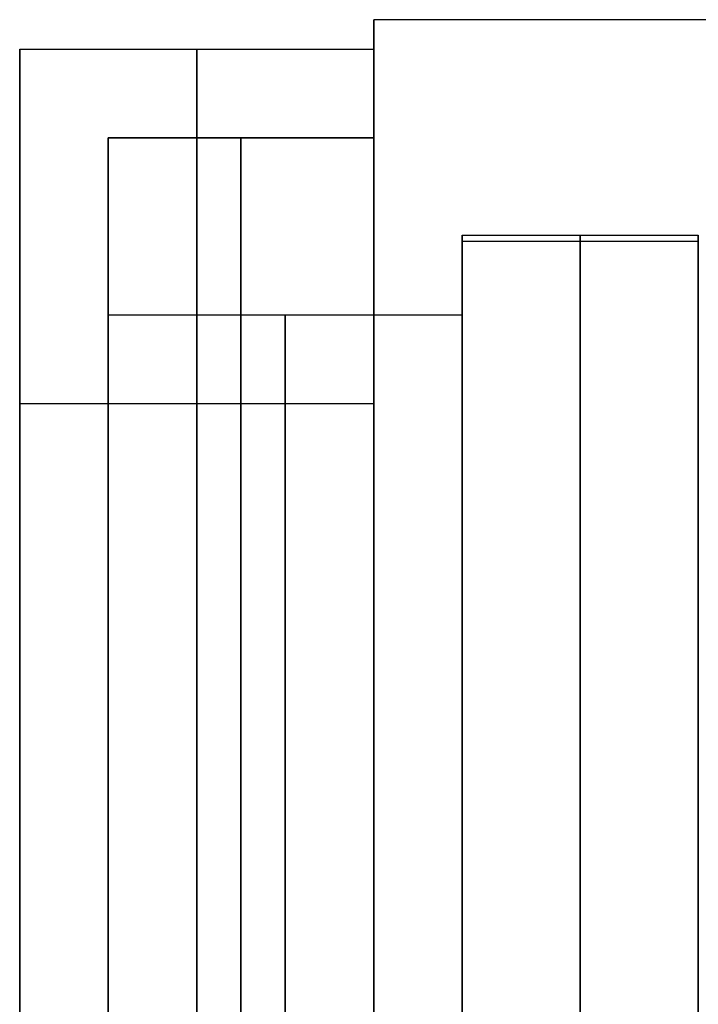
# Model space of a CAD drawing. Header units: millimetres. Extents: x -16 to 80, y 0 to 135.
# Tile 146 of 166: x -16 to -4, y 111 to 128. Entities that reach past the tile are written whole.
import ezdxf

# ---------------------------------------------------------------- set-up
doc = ezdxf.new("R2010")
doc.units = ezdxf.units.MM
doc.layers.add('Layer 01', color=7, linetype='Continuous', true_color=0x000000)

msp = doc.modelspace()

# ---------------------------------------------------------------- linework, layer by layer
at = {"layer": 'Layer 01', "color": 18, "true_color": 0x000000}
for p, q in [((15, 127.972, -67.472), (-10, 127.972, -67.472)), ((-10, 125.972, -67.472), (-10, 127.972, -67.472)), ((-16, 127.472, -67.472), (-16, 121.472, -67.472)), ((-10, 127.472, -67.472), (-10, 125.972, -67.472)), ((-14.5, 122.972, -67.472), (-14.5, 125.972, -67.472)), ((-10, 125.972, -67.472), (-14.5, 125.972, -67.472)), ((-14.5, 125.972, -67.472), (-14.5, 122.972, -67.472)), ((-8.5, 124.322, -67.472), (-8.5, 72.472, -67.472)), ((-4.5, 124.322, -67.472), (-4.5, 79.472, -67.472)), ((-8.5, 124.222, -67.472), (-4.5, 124.222, -67.472)), ((-8.5, 122.972, -67.472), (-8.5, 124.222, -67.472)), ((-14.5, 122.972, -67.472), (-8.5, 122.972, -67.472)), ((-10, 122.972, -67.472), (-10, 121.472, -67.472))]:
    msp.add_line(p, q, dxfattribs=at)
at = {"layer": 'Layer 01', "color": 18, "true_color": 0x000000, "extrusion": (1, 0, 0)}
for centre, radius in [((67.472, -67.472, -10), 60.5), ((67.472, -67.472, -16), 60), ((67.472, -67.472, -13), 60), ((67.472, -67.472, -10), 60), ((67.472, -67.472, -14.5), 58.5), ((67.472, -67.472, -12.25), 58.5), ((67.472, -67.472, -10), 58.5), ((67.472, -67.472, -8.5), 56.85), ((67.472, -67.472, -6.5), 56.85), ((67.472, -67.472, -8.5), 56.75), ((67.472, -67.472, -6.5), 56.75), ((67.472, -67.472, -14.5), 55.5), ((67.472, -67.472, -14.5), 55.5), ((67.472, -67.472, -12.25), 55.5), ((67.472, -67.472, -11.5), 55.5), ((67.472, -67.472, -10), 55.5), ((67.472, -67.472, -8.5), 55.5), ((67.472, -67.472, -13), 54)]:
    msp.add_circle(centre, radius, dxfattribs=at)
at = {"layer": 'Layer 01', "color": 18, "true_color": 0x000000, "extrusion": (-1, 0, 0)}
for centre, radius in [((-67.472, -67.472, 14.5), 58.5), ((-67.472, -67.472, 12.25), 58.5), ((-67.472, -67.472, 10), 58.5), ((-67.472, -67.472, 4.5), 56.85), ((-67.472, -67.472, 16), 54), ((-67.472, -67.472, 10), 54)]:
    msp.add_circle(centre, radius, dxfattribs=at)
at = {"layer": 'Layer 01', "color": 18, "true_color": 0x000000, "extrusion": (1, 0, 0)}
msp.add_arc((67.472, -67.472, -4.5), 56.75, 270, 90, dxfattribs=at)
at = {"layer": 'Layer 01', "color": 18, "true_color": 0x000000}
for points in [[(-16, 127.472, -67.472), (-13, 127.472, -67.472), (-10, 127.472, -67.472)], [(-14.5, 125.972, -67.472), (-12.25, 125.972, -67.472), (-10, 125.972, -67.472)], [(-8.5, 124.322, -67.472), (-6.5, 124.322, -67.472), (-4.5, 124.322, -67.472)], [(-14.5, 122.972, -67.472), (-12.25, 122.972, -67.472), (-10, 122.972, -67.472)], [(-16, 121.472, -67.472), (-13, 121.472, -67.472), (-10, 121.472, -67.472)]]:
    msp.add_open_spline(points, degree=2, dxfattribs=at)

doc.saveas('drawing.dxf')
